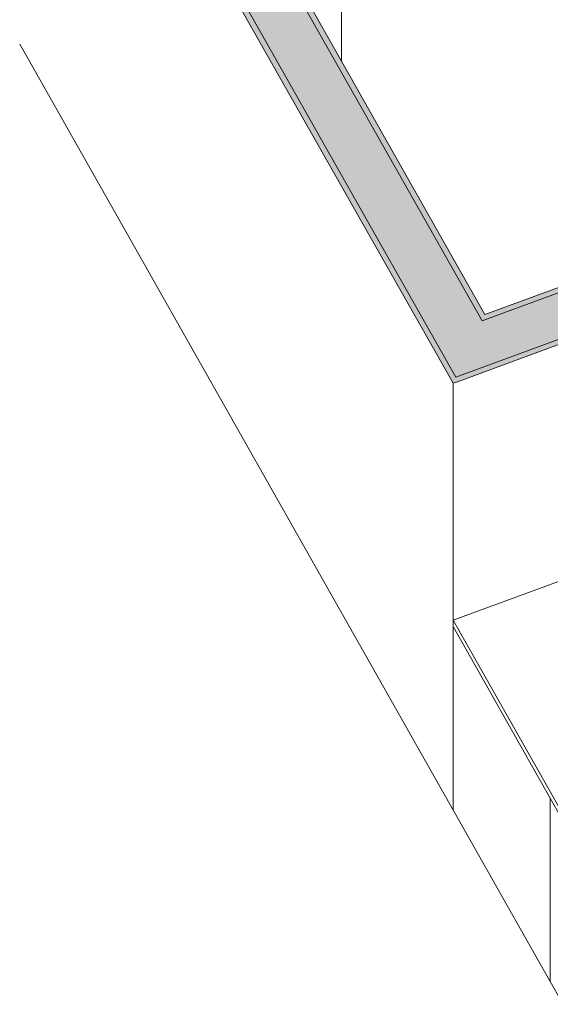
# Model space of a CAD drawing. Header units: millimetres. Extents: x -8337 to 19291, y 9509 to 21675.
# Tile 155 of 163: x 10666 to 11627, y 18104 to 19889. Entities that reach past the tile are written whole.
import ezdxf

# ---------------------------------------------------------------- set-up
doc = ezdxf.new("R2010")
doc.units = ezdxf.units.MM
doc.header["$MEASUREMENT"] = 0
doc.linetypes.add('Wipeout_Contour', pattern=[1000, 0, -1000])
for name, color, linetype in [('10_ESTR_Pilars', 7, 'Continuous'), ('12_FAÇ_Façana', 7, 'Continuous'), ('Nuevo_09_EI_Mobiliari general', 7, 'Continuous'), ('Nuevo_14_PAV_Soft Light Grey 0554', 7, 'Continuous')]:
    doc.layers.add(name, color=color, linetype=linetype)
for name, color, linetype, lineweight in [('10_ESTR_Pilars_Pluma_Nº__28', 7, 'Continuous', 20), ('10_ESTR_Pilars_Pluma_Nº__42', 8, 'Continuous', 25), ('10_ESTR_Pilars_Pluma_Nº__88', 7, 'Continuous', 5), ('12_FAÇ_Façana_Pluma_Nº__47', 7, 'Continuous', 20), ('12_FAÇ_Façana_Pluma_Nº__7', 7, 'Continuous', 5), ('Nuevo_09_EI_Mobiliari general_Pluma_Nº__1', 7, 'Continuous', 5), ('Nuevo_14_PAV_Soft Light Grey 0554_Pluma_Nº__89', 7, 'Continuous', 5)]:
    doc.layers.add(name, color=color, linetype=linetype, lineweight=lineweight)
doc.layers.add('12_FAÇ_Façana_Pluma_Nº__102', color=7, linetype='Continuous', lineweight=5, true_color=0xcccccc)
doc.layers.add('12_FAÇ_Façana_Pluma_Nº__176', color=7, linetype='Continuous', lineweight=15, true_color=0x93a0c6)

# ---------------------------------------------------------------- blocks, each defined once
blk = doc.blocks.new('Elem Sección_26_1')
at = {"color": 254, "linetype": 'Wipeout_Contour', "lineweight": 0, "ltscale": 93590.320828}
blk.add_wipeout([(10712.8, 20772.8), (10910.8, 20422.5), (11248.8, 20546.7), (11050.8, 20897)], dxfattribs=at).dxf.layer = '10_ESTR_Pilars'
at = {"layer": '10_ESTR_Pilars_Pluma_Nº__42', "linetype": 'Continuous', "lineweight": 25}
h = blk.add_hatch(dxfattribs=at)
h.set_pattern_fill('00_GCT_trama_45º_e1_400__05', color=8, style=0, pattern_type=2)
h.set_pattern_definition([(45, (0, 0), (-45.96194, 45.96194), [])])
h.paths.add_polyline_path([(10712.8, 20772.8), (10910.8, 20422.5), (11248.8, 20546.7), (11050.8, 20897)])
at = {"layer": '10_ESTR_Pilars_Pluma_Nº__28', "color": 7, "linetype": 'Continuous', "lineweight": 20}
for p, q in [((11050.8, 20897), (10712.8, 20772.8)), ((11099.2, 20811.4), (11248.8, 20546.7)), ((10777.1, 20659.1), (10910.8, 20422.5)), ((11248.8, 20546.7), (10910.8, 20422.5))]:
    blk.add_line(p, q, dxfattribs=at)
at = {"layer": '10_ESTR_Pilars_Pluma_Nº__28', "color": 7, "linetype": 'Continuous', "lineweight": 20, "flags": 128}
for points in [[(11050.8, 20897), (11055.2, 20889.2), (11094.8, 20819.2), (11099.2, 20811.4)], [(10712.8, 20772.8), (10715.5, 20768.1), (10718.1, 20763.4), (10723.8, 20753.3), (10729.5, 20743.2), (10760.3, 20688.7), (10766.1, 20678.6), (10771.8, 20668.5), (10774.4, 20663.8), (10777.1, 20659.1)]]:
    blk.add_lwpolyline(points, dxfattribs=at)
at = {"layer": '10_ESTR_Pilars_Pluma_Nº__88', "color": 7, "linetype": 'Continuous', "lineweight": 5}
for p, q in [((11248.8, 19814.3), (11248.8, 20546.7)), ((10910.8, 20412.2), (10910.8, 20422.5))]:
    blk.add_line(p, q, dxfattribs=at)
blk = doc.blocks.new('Elem Sección_59_1')
at = {"layer": '12_FAÇ_Façana_Pluma_Nº__102', "linetype": 'Continuous', "lineweight": 0, "true_color": 0xe5e5e5}
blk.add_hatch(color=254, dxfattribs=at).paths.add_polyline_path([(10698.3, 20767.4), (10611.4, 20735.5), (10659, 20651.4), (11456.3, 19241), (11543.2, 19272.9), (11503.6, 19343), (10745.9, 20683.4)])
at = {"layer": '12_FAÇ_Façana_Pluma_Nº__176', "linetype": 'Continuous', "lineweight": 0, "true_color": 0x495063}
for points in [[(10755.5, 20686.9), (10745.9, 20683.4), (11503.6, 19343), (11513.3, 19346.5)], [(10649.3, 20647.9), (11451.1, 19229.7), (11460.7, 19233.2), (11456.3, 19241), (10659, 20651.4)]]:
    blk.add_hatch(color=251, dxfattribs=at).paths.add_polyline_path(points)
at = {"layer": '12_FAÇ_Façana_Pluma_Nº__47', "color": 7, "linetype": 'Continuous', "lineweight": 20}
for p, q in [((11451.1, 18800.3), (11451.1, 19229.7)), ((11451.1, 18456.4), (11451.1, 18788.8))]:
    blk.add_line(p, q, dxfattribs=at)
at = {"layer": '12_FAÇ_Façana_Pluma_Nº__7', "color": 7, "linetype": 'Continuous', "lineweight": 5}
for p, q in [((10772.2, 20657.4), (11508.9, 19354.3)), ((10666, 20618.3), (11451.1, 19229.7)), ((11460.7, 19233.2), (11451.1, 19229.7))]:
    blk.add_line(p, q, dxfattribs=at)
at = {"layer": '12_FAÇ_Façana_Pluma_Nº__7', "color": 7, "linetype": 'Continuous', "lineweight": 5, "flags": 128}
for points in [[(10698.3, 20767.4), (10701, 20762.8), (10703.6, 20758.1), (10709.3, 20748), (10715.1, 20737.9), (10745.9, 20683.4), (11503.6, 19343)], [(10611.4, 20735.5), (10614.1, 20730.8), (10616.7, 20726.2), (10622.4, 20716), (10628.2, 20705.9), (10659, 20651.4), (11456.3, 19241)]]:
    blk.add_lwpolyline(points, dxfattribs=at)
blk = doc.blocks.new('Elem Sección_60_1')
at = {"layer": '12_FAÇ_Façana_Pluma_Nº__102', "linetype": 'Continuous', "lineweight": 0, "true_color": 0xe5e5e5}
blk.add_hatch(color=254, dxfattribs=at).paths.add_polyline_path([(11503.6, 19343), (11543.2, 19272.9), (12067.4, 19465.6), (12027.8, 19535.7), (11513.3, 19346.5)])
at = {"layer": '12_FAÇ_Façana_Pluma_Nº__176', "linetype": 'Continuous', "lineweight": 0, "true_color": 0x495063}
for points in [[(11508.9, 19354.3), (11513.3, 19346.5), (12027.8, 19535.7), (12023.4, 19543.4)], [(11543.2, 19272.9), (11456.3, 19241), (11460.7, 19233.2), (12071.8, 19457.8), (12067.4, 19465.6)]]:
    blk.add_hatch(color=251, dxfattribs=at).paths.add_polyline_path(points)
at = {"layer": '12_FAÇ_Façana_Pluma_Nº__47', "color": 7, "linetype": 'Continuous', "lineweight": 20}
blk.add_line((12071.8, 19028.5), (12071.8, 19457.8), dxfattribs=at)
at = {"layer": '12_FAÇ_Façana_Pluma_Nº__7', "color": 7, "linetype": 'Continuous', "lineweight": 5}
for p, q in [((12023.4, 19543.4), (11508.9, 19354.3)), ((12071.8, 19457.8), (11460.7, 19233.2))]:
    blk.add_line(p, q, dxfattribs=at)
at = {"layer": '12_FAÇ_Façana_Pluma_Nº__7', "color": 7, "linetype": 'Continuous', "lineweight": 5, "flags": 128}
for points in [[(12027.8, 19535.7), (11513.3, 19346.5), (11503.6, 19343)], [(12023.4, 19543.4), (12027.8, 19535.7), (12067.4, 19465.6), (12071.8, 19457.8)], [(12067.4, 19465.6), (11543.2, 19272.9), (11456.3, 19241)]]:
    blk.add_lwpolyline(points, dxfattribs=at)
blk = doc.blocks.new('Elem Sección_71_1')
at = {"layer": 'Nuevo_09_EI_Mobiliari general_Pluma_Nº__1', "color": 7, "linetype": 'Continuous', "lineweight": 5}
for p, q in [((11451.1, 18800.3), (12071.8, 19028.5)), ((12594.5, 16777.8), (11451.1, 18800.3)), ((11451.1, 18788.8), (11451.1, 18800.3)), ((11627.1, 18477.5), (11451.1, 18788.8)), ((11627.1, 18145), (11627.1, 18477.5)), ((12445.3, 17030.1), (11627.1, 18477.5))]:
    blk.add_line(p, q, dxfattribs=at)
blk = doc.blocks.new('Elem Sección_156_1')
at = {"layer": 'Nuevo_14_PAV_Soft Light Grey 0554_Pluma_Nº__89', "color": 7, "linetype": 'Continuous', "lineweight": 5}
for p, q in [((11627.1, 18145), (10666, 19845)), ((12433.4, 16718.6), (11627.1, 18145))]:
    blk.add_line(p, q, dxfattribs=at)

msp = doc.modelspace()

# ---------------------------------------------------------------- block references
at = {"layer": '10_ESTR_Pilars', "lineweight": 0}
msp.add_blockref('Elem Sección_26_1', (0, 0), dxfattribs=at)
at = {"layer": '12_FAÇ_Façana', "lineweight": 0}
msp.add_blockref('Elem Sección_60_1', (0, 0), dxfattribs=at)
at = {"layer": 'Nuevo_09_EI_Mobiliari general', "lineweight": 0}
msp.add_blockref('Elem Sección_71_1', (0, 0), dxfattribs=at)

# ---------------------------------------------------------------- next in the draw order: block references
at = {"layer": '12_FAÇ_Façana', "lineweight": 0}
msp.add_blockref('Elem Sección_59_1', (0, 0), dxfattribs=at)
at = {"layer": 'Nuevo_14_PAV_Soft Light Grey 0554', "lineweight": 0}
msp.add_blockref('Elem Sección_156_1', (0, 0), dxfattribs=at)

doc.saveas('drawing.dxf')
